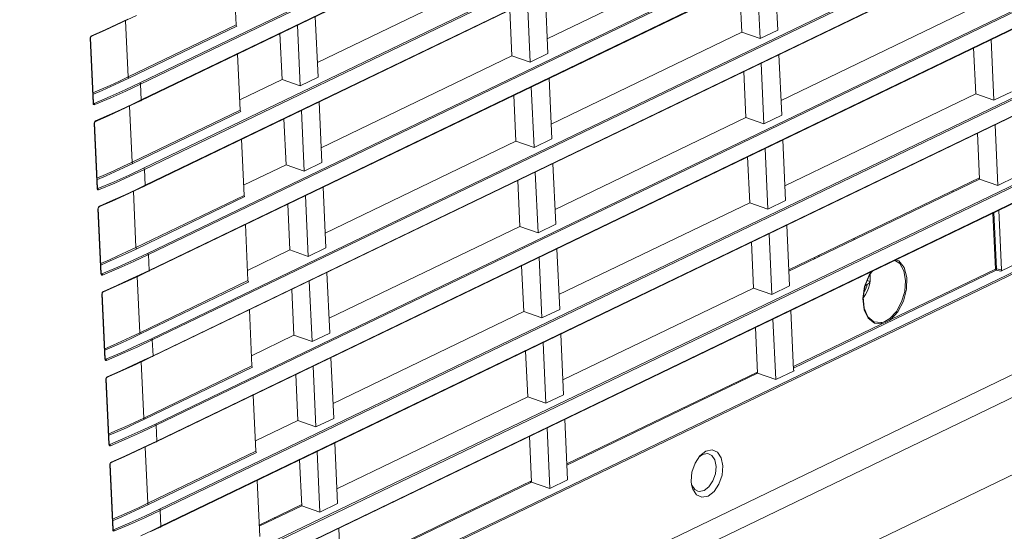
# Model space of a CAD drawing. Header units: millimetres. Extents: x 3925 to 5043, y -86 to 778.
# Tile 143 of 256: x 4604 to 4627, y 89 to 101. Entities that reach past the tile are written whole.
import ezdxf

# ---------------------------------------------------------------- set-up
doc = ezdxf.new("R2010")
doc.units = ezdxf.units.MM
doc.header["$LTSCALE"] = 46.255
for name, color, linetype in [('85-1A626G050DXF_CONTINUOUS_LINE', 7, 'CONTINUOUS'), ('H30-BOTTOM-CDXF_CONTINUOUS_LINE', 7, 'CONTINUOUS'), ('H30-RIGHT-CODXF_CONTINUOUS_LINE', 7, 'CONTINUOUS')]:
    doc.layers.add(name, color=color, linetype=linetype)

msp = doc.modelspace()

# ---------------------------------------------------------------- linework, layer by layer
at = {"layer": '85-1A626G050DXF_CONTINUOUS_LINE', "color": 7, "linetype": 'Continuous', "lineweight": 0}
for p, q in [((4623.6203, 94.4932), (4623.6156, 94.4903)), ((4623.6163, 94.4943), (4623.6203, 94.4932)), ((4623.6604, 94.5125), (4623.6203, 94.4932)), ((4623.6624, 94.6043), (4623.7281, 94.5867)), ((4623.7306, 94.616), (4623.7281, 94.5867))]:
    msp.add_line(p, q, dxfattribs=at)
for points in [[(4623.7253, 94.7533), (4623.7277, 94.7346), (4623.7304, 94.7049), (4623.7317, 94.6751)], [(4623.7278, 94.7566), (4623.7335, 94.6765), (4623.7289, 94.5926)], [(4623.7289, 94.5926), (4623.7146, 94.5099), (4623.6915, 94.4301), (4623.6597, 94.3535), (4623.6202, 94.2822), (4623.5731, 94.2172), (4623.5701, 94.2142)], [(4623.5923, 94.353), (4623.6037, 94.3703), (4623.6217, 94.4033), (4623.6373, 94.4383), (4623.6502, 94.4749), (4623.6604, 94.5125)], [(4623.7281, 94.5867), (4623.7208, 94.5655), (4623.707, 94.5458), (4623.6867, 94.5279), (4623.6604, 94.5125)], [(4623.7317, 94.6751), (4623.7318, 94.6455), (4623.7306, 94.616)]]:
    msp.add_lwpolyline(points, dxfattribs=at)
at = {"layer": 'H30-BOTTOM-CDXF_CONTINUOUS_LINE', "color": 7, "linetype": 'Continuous', "lineweight": 0}
for p, q in [((4604.0656, 79.0549), (4652.3938, 102.3417)), ((4622.4423, 95.1119), (4622.441, 95.1396))]:
    msp.add_line(p, q, dxfattribs=at)
at = {"layer": 'H30-RIGHT-CODXF_CONTINUOUS_LINE', "color": 7, "linetype": 'Continuous', "lineweight": 0}
for p, q in [((4655.1696, 122.4624), (4606.8414, 99.1756)), ((4655.1873, 122.4347), (4606.8591, 99.1479)), ((4606.8604, 98.7636), (4655.1886, 122.0504)), ((4606.8759, 98.7817), (4655.1844, 122.059)), ((4655.2604, 120.491), (4606.9321, 97.2042)), ((4655.278, 120.4633), (4606.9498, 97.1765)), ((4606.9511, 96.7922), (4655.2793, 120.079)), ((4606.9666, 96.8103), (4655.2752, 120.0876)), ((4655.3511, 118.5196), (4607.0229, 95.2328)), ((4655.3687, 118.4919), (4607.0405, 95.2051)), ((4607.0418, 94.8208), (4655.37, 118.1076)), ((4607.0574, 94.8389), (4655.3659, 118.1162)), ((4655.4418, 116.5482), (4607.1136, 93.2614)), ((4655.4595, 116.5205), (4607.1312, 93.2337)), ((4607.1325, 92.8494), (4655.4608, 116.1362)), ((4607.1481, 92.8675), (4655.4566, 116.1448)), ((4655.5325, 114.5769), (4607.2043, 91.29)), ((4655.5502, 114.5491), (4607.222, 91.2623)), ((4607.2233, 90.878), (4655.5515, 114.1648)), ((4607.2388, 90.8961), (4655.5474, 114.1734)), ((4655.6233, 112.6055), (4607.295, 89.3186)), ((4655.6409, 112.5777), (4607.3127, 89.2909)), ((4607.314, 88.9066), (4655.6422, 112.1934)), ((4607.3296, 88.9247), (4655.6381, 112.202)), ((4655.714, 110.6341), (4607.3858, 87.3472)), ((4655.7317, 110.6063), (4607.4034, 87.3195)), ((4607.4047, 86.9352), (4655.733, 110.2221)), ((4607.4203, 86.9533), (4655.7288, 110.2307)), ((4655.8047, 108.6627), (4607.4765, 85.3759)), ((4655.8224, 108.6349), (4607.4942, 85.3481)), ((4655.9272, 106.3572), (4607.599, 83.0704)), ((4655.6052, 105.6763), (4607.277, 82.3894)), ((4620.6732, 102.3199), (4616.2631, 100.1949)), ((4609.0126, 101.8157), (4609.0723, 100.5186)), ((4615.3578, 101.7738), (4610.9477, 99.6488)), ((4621.5943, 100.3986), (4621.5297, 101.8017)), ((4621.1201, 101.6044), (4621.1846, 100.2012)), ((4620.7639, 100.3485), (4620.7151, 101.4092)), ((4616.2789, 99.8525), (4616.2143, 101.2556)), ((4615.4485, 99.8024), (4615.3997, 100.8631)), ((4615.8047, 101.0583), (4615.8692, 99.6551)), ((4626.0793, 100.8946), (4621.6692, 98.7696)), ((4606.305, 100.5158), (4606.5529, 100.6316)), ((4606.32, 100.5337), (4606.5682, 100.6495)), ((4606.5529, 100.6316), (4606.7696, 100.735)), ((4610.9635, 99.3064), (4610.8989, 100.7095)), ((4606.5717, 99.3137), (4606.5119, 100.6124)), ((4606.5717, 99.3137), (4609.0723, 100.5186)), ((4606.5893, 99.2859), (4609.0882, 100.49)), ((4610.5538, 99.109), (4610.4893, 100.5121)), ((4605.7638, 98.7057), (4605.6947, 100.2067)), ((4605.7711, 98.7129), (4605.702, 100.2139)), ((4605.7131, 100.2573), (4605.7274, 100.2677)), ((4610.1331, 99.2563), (4610.0843, 100.317)), ((4620.7639, 100.3485), (4616.3538, 98.2235)), ((4620.7639, 100.3485), (4621.1846, 100.2012)), ((4621.5943, 100.3986), (4621.1846, 100.2012)), ((4626.5262, 100.1791), (4626.5908, 98.7759)), ((4626.17, 98.9232), (4626.1212, 99.9839)), ((4609.1033, 99.8443), (4609.163, 98.5472)), ((4615.4485, 99.8024), (4611.0384, 97.6774)), ((4615.4485, 99.8024), (4615.8692, 99.6551)), ((4616.2789, 99.8525), (4615.8692, 99.6551)), ((4621.685, 98.4272), (4621.6204, 99.8303)), ((4621.2108, 99.633), (4621.2754, 98.2298)), ((4610.9635, 99.3064), (4610.5538, 99.109)), ((4616.3696, 97.8811), (4616.305, 99.2842)), ((4620.8546, 98.3771), (4620.8058, 99.4378)), ((4606.8414, 99.1756), (4606.5043, 99.0169)), ((4606.8591, 99.1479), (4606.5217, 98.989)), ((4606.8591, 99.1479), (4606.8759, 98.7817)), ((4610.1331, 99.2563), (4609.1522, 98.7836)), ((4610.1331, 99.2563), (4610.5538, 99.109)), ((4615.8954, 99.0869), (4615.96, 97.6837)), ((4615.5392, 97.831), (4615.4904, 98.8917)), ((4626.17, 98.9232), (4621.76, 96.7982)), ((4626.17, 98.9232), (4626.5908, 98.7759)), ((4627.0004, 98.9733), (4626.5908, 98.7759)), ((4605.7728, 98.7045), (4605.7711, 98.7129)), ((4605.7737, 98.7027), (4605.7728, 98.7045)), ((4606.3957, 98.5444), (4606.6436, 98.6602)), ((4606.4108, 98.5623), (4606.6589, 98.6781)), ((4606.6624, 97.3423), (4606.6026, 98.641)), ((4606.6436, 98.6602), (4606.8604, 98.7636)), ((4606.6589, 98.6781), (4606.8759, 98.7817)), ((4611.0542, 97.335), (4610.9896, 98.7381)), ((4606.6624, 97.3423), (4609.163, 98.5472)), ((4606.6801, 97.3145), (4609.1789, 98.5186)), ((4610.6446, 97.1376), (4610.58, 98.5408)), ((4620.8546, 98.3771), (4616.4446, 96.2521)), ((4620.8546, 98.3771), (4621.2754, 98.2298)), ((4621.685, 98.4272), (4621.2754, 98.2298)), ((4605.8545, 96.7344), (4605.7855, 98.2354)), ((4605.8618, 96.7416), (4605.7927, 98.2425)), ((4605.8038, 98.2859), (4605.8181, 98.2963)), ((4610.2238, 97.2849), (4610.175, 98.3456)), ((4626.6169, 98.2077), (4626.6815, 96.8045)), ((4626.2608, 96.9518), (4626.2119, 98.0125)), ((4609.1941, 97.873), (4609.2538, 96.5758)), ((4615.5392, 97.831), (4611.1292, 95.706)), ((4615.5392, 97.831), (4615.96, 97.6837)), ((4616.3696, 97.8811), (4615.96, 97.6837)), ((4621.7757, 96.4558), (4621.7112, 97.859)), ((4620.9454, 96.4057), (4620.8965, 97.4664)), ((4621.3015, 97.6616), (4621.3661, 96.2584)), ((4610.2238, 97.2849), (4609.2429, 96.8123)), ((4610.2238, 97.2849), (4610.6446, 97.1376)), ((4611.0542, 97.335), (4610.6446, 97.1376)), ((4616.4603, 95.9097), (4616.3957, 97.3128)), ((4606.9321, 97.2042), (4606.5951, 97.0455)), ((4606.9498, 97.1765), (4606.6124, 97.0176)), ((4606.9498, 97.1765), (4606.9666, 96.8103)), ((4615.9861, 97.1155), (4616.0507, 95.7123)), ((4627.0911, 97.0019), (4626.6815, 96.8045)), ((4606.7343, 96.6888), (4606.9511, 96.7922)), ((4606.7497, 96.7068), (4606.9666, 96.8103)), ((4611.1449, 95.3636), (4611.0803, 96.7667)), ((4615.63, 95.8596), (4615.5811, 96.9203)), ((4626.2595, 96.9795), (4621.8494, 94.8546)), ((4626.2608, 96.9518), (4621.8507, 94.8269)), ((4626.6815, 96.8045), (4626.2608, 96.9518)), ((4605.8636, 96.7331), (4605.8618, 96.7415)), ((4605.8644, 96.7314), (4605.8636, 96.7331)), ((4606.4864, 96.573), (4606.7343, 96.6888)), ((4606.5015, 96.5909), (4606.7497, 96.7068)), ((4606.7531, 95.3709), (4606.6934, 96.6696)), ((4606.7531, 95.3709), (4609.2538, 96.5758)), ((4606.7708, 95.3432), (4609.2697, 96.5472)), ((4610.7353, 95.1662), (4610.6707, 96.5694)), ((4625.6421, 96.6538), (4625.6409, 96.6815)), ((4605.8946, 96.3145), (4605.9088, 96.3249)), ((4610.3146, 95.3135), (4610.2657, 96.3742)), ((4620.9454, 96.4057), (4616.5353, 94.2808)), ((4620.9454, 96.4057), (4621.3661, 96.2584)), ((4621.7757, 96.4558), (4621.3661, 96.2584)), ((4605.9453, 94.763), (4605.8762, 96.264)), ((4605.9526, 94.7702), (4605.8835, 96.2712)), ((4626.6256, 94.8709), (4626.5659, 96.168)), ((4626.6513, 94.8748), (4626.5913, 96.1802)), ((4626.7056, 96.2353), (4626.7692, 94.8542)), ((4609.2848, 95.9016), (4609.3445, 94.6044)), ((4615.63, 95.8596), (4611.2199, 93.7346)), ((4615.63, 95.8596), (4616.0507, 95.7123)), ((4616.4603, 95.9097), (4616.0507, 95.7123)), ((4621.8665, 94.4844), (4621.8019, 95.8876)), ((4621.3923, 95.6902), (4621.4568, 94.287)), ((4621.0361, 94.4343), (4620.9873, 95.495)), ((4623.3323, 95.5691), (4623.3727, 95.5602)), ((4607.0229, 95.2328), (4606.6858, 95.0741)), ((4607.0405, 95.2051), (4606.7031, 95.0462)), ((4607.0405, 95.2051), (4607.0574, 94.8389)), ((4610.3146, 95.3135), (4609.3336, 94.8409)), ((4610.3146, 95.3135), (4610.7353, 95.1662)), ((4611.1449, 95.3636), (4610.7353, 95.1662)), ((4616.5511, 93.9383), (4616.4865, 95.3415)), ((4622.5323, 95.1553), (4622.5506, 95.1924)), ((4615.7207, 93.8882), (4615.6719, 94.9489)), ((4616.0769, 95.1441), (4616.1414, 93.7409)), ((4627.1819, 95.0305), (4626.7531, 94.8239)), ((4605.9543, 94.7617), (4605.9526, 94.7701)), ((4605.9551, 94.76), (4605.9543, 94.7617)), ((4606.5772, 94.6016), (4606.8251, 94.7174)), ((4606.5922, 94.6195), (4606.8404, 94.7354)), ((4606.8251, 94.7174), (4607.0418, 94.8208)), ((4606.8404, 94.7354), (4607.0574, 94.8389)), ((4611.2357, 93.3922), (4611.1711, 94.7954)), ((4626.6433, 94.8431), (4621.956, 92.5846)), ((4626.6256, 94.8709), (4624.2085, 93.7062)), ((4626.6433, 94.8431), (4626.7531, 94.8239)), ((4626.6513, 94.8748), (4626.7692, 94.8542)), ((4606.8439, 93.3995), (4606.7841, 94.6982)), ((4606.8439, 93.3995), (4609.3445, 94.6044)), ((4606.8615, 93.3718), (4609.3604, 94.5758)), ((4610.826, 93.1948), (4610.7615, 94.598)), ((4621.8665, 94.4844), (4621.4568, 94.287)), ((4606.036, 92.7916), (4605.9669, 94.2926)), ((4606.0433, 92.7988), (4605.9742, 94.2998)), ((4605.9853, 94.3431), (4605.9996, 94.3535)), ((4610.4053, 93.3421), (4610.3565, 94.4028)), ((4616.626, 92.3094), (4621.0361, 94.4343)), ((4621.0361, 94.4343), (4621.4568, 94.287)), ((4609.3755, 93.9302), (4609.4352, 92.633)), ((4615.7207, 93.8882), (4611.3106, 91.7633)), ((4615.7207, 93.8882), (4616.1414, 93.7409)), ((4616.5511, 93.9383), (4616.1414, 93.7409)), ((4621.9582, 92.536), (4621.8946, 93.9171)), ((4623.6832, 93.7359), (4623.5907, 93.9332)), ((4621.483, 93.7188), (4621.5476, 92.3156)), ((4624.0022, 93.6068), (4621.9543, 92.62)), ((4623.9872, 93.6359), (4623.8146, 93.6524)), ((4611.2357, 93.3922), (4610.826, 93.1948)), ((4616.6418, 91.9669), (4616.5772, 93.3701)), ((4621.078, 93.5236), (4621.1268, 92.4629)), ((4607.1136, 93.2614), (4606.7765, 93.1027)), ((4607.1312, 93.2337), (4606.7938, 93.0748)), ((4607.1312, 93.2337), (4607.1481, 92.8675)), ((4610.4053, 93.3421), (4609.4243, 92.8695)), ((4610.4053, 93.3421), (4610.826, 93.1948)), ((4616.1676, 93.1727), (4616.2322, 91.7695)), ((4615.8114, 91.9168), (4615.7626, 92.9775)), ((4606.045, 92.7903), (4606.0433, 92.7987)), ((4606.0459, 92.7886), (4606.045, 92.7903)), ((4606.6679, 92.6302), (4606.9158, 92.746)), ((4606.683, 92.6481), (4606.9311, 92.764)), ((4606.9346, 91.4281), (4606.8748, 92.7269)), ((4606.9158, 92.746), (4607.1325, 92.8494)), ((4606.9311, 92.764), (4607.1481, 92.8675)), ((4611.3264, 91.4208), (4611.2618, 92.824)), ((4606.9346, 91.4281), (4609.4352, 92.633)), ((4606.9522, 91.4004), (4609.4511, 92.6045)), ((4610.9168, 91.2234), (4610.8522, 92.6266)), ((4621.1255, 92.4906), (4616.7155, 90.3657)), ((4616.7168, 90.338), (4621.1268, 92.4629)), ((4621.0892, 92.4731), (4621.1268, 92.4629)), ((4621.1268, 92.4629), (4621.5476, 92.3156)), ((4621.9763, 92.5222), (4621.5476, 92.3156)), ((4621.9689, 92.53), (4621.9763, 92.5222)), ((4606.1267, 90.8202), (4606.0577, 92.3212)), ((4606.134, 90.8274), (4606.0649, 92.3284)), ((4606.076, 92.3717), (4606.0903, 92.3821)), ((4610.496, 91.3707), (4610.4472, 92.4314)), ((4609.4663, 91.9588), (4609.526, 90.6616)), ((4611.4014, 89.7919), (4615.8114, 91.9168)), ((4615.8114, 91.9168), (4616.2322, 91.7695)), ((4616.6418, 91.9669), (4616.2322, 91.7695)), ((4610.496, 91.3707), (4609.5151, 90.8981)), ((4610.496, 91.3707), (4610.9168, 91.2234)), ((4611.3264, 91.4208), (4610.9168, 91.2234)), ((4616.7325, 89.9955), (4616.6679, 91.3987)), ((4607.2043, 91.29), (4606.8673, 91.1313)), ((4607.222, 91.2623), (4606.8846, 91.1034)), ((4607.222, 91.2623), (4607.2388, 90.8961)), ((4616.2583, 91.2013), (4616.3229, 89.7981)), ((4607.0065, 90.7746), (4607.2233, 90.878)), ((4607.0219, 90.7926), (4607.2388, 90.8961)), ((4611.4171, 89.4494), (4611.3525, 90.8526)), ((4615.9021, 89.9455), (4615.8533, 91.0062)), ((4606.1357, 90.8189), (4606.134, 90.8273)), ((4606.1366, 90.8172), (4606.1357, 90.8189)), ((4606.7586, 90.6588), (4607.0065, 90.7746)), ((4606.7737, 90.6767), (4607.0219, 90.7926)), ((4607.0253, 89.4567), (4606.9656, 90.7555)), ((4607.0253, 89.4567), (4609.526, 90.6616)), ((4607.043, 89.429), (4609.5418, 90.6331)), ((4611.0075, 89.252), (4610.9429, 90.6552)), ((4619.7943, 90.5564), (4619.9333, 90.6639)), ((4619.9333, 90.6639), (4620.0757, 90.6921)), ((4606.1668, 90.4003), (4606.181, 90.4107)), ((4610.5867, 89.3993), (4610.5379, 90.4601)), ((4619.6805, 90.3866), (4619.7943, 90.5564)), ((4619.7708, 90.5213), (4619.8536, 90.5854)), ((4619.8536, 90.5854), (4619.967, 90.608)), ((4619.967, 90.608), (4619.995, 90.603)), ((4606.2175, 88.8488), (4606.1484, 90.3498)), ((4606.2247, 88.856), (4606.1557, 90.357)), ((4609.557, 89.9874), (4609.6167, 88.6903)), ((4615.9009, 89.9732), (4611.4908, 87.8482)), ((4611.4921, 87.8205), (4615.9021, 89.9455)), ((4615.8646, 89.9557), (4615.9021, 89.9455)), ((4615.9021, 89.9455), (4616.3229, 89.7981)), ((4616.7325, 89.9955), (4616.3229, 89.7981)), ((4619.599, 89.8844), (4619.5898, 89.9675)), ((4619.6269, 89.7823), (4619.599, 89.8844)), ((4607.295, 89.3186), (4606.958, 89.1599)), ((4607.3127, 89.2909), (4606.9753, 89.132)), ((4607.3127, 89.2909), (4607.3296, 88.9247)), ((4610.5855, 89.427), (4609.6045, 88.9544)), ((4609.6058, 88.9267), (4610.5867, 89.3993)), ((4611.0075, 89.252), (4610.5867, 89.3993)), ((4611.4171, 89.4494), (4611.0075, 89.252)), ((4609.9681, 89.1013), (4609.9669, 89.129)), ((4606.2265, 88.8475), (4606.2247, 88.8559)), ((4606.2273, 88.8458), (4606.2265, 88.8475)), ((4606.8644, 88.7053), (4607.1126, 88.8212)), ((4607.0973, 88.8032), (4607.314, 88.9066)), ((4607.1126, 88.8212), (4607.3296, 88.9247)), ((4611.5078, 87.478), (4611.4433, 88.8812))]:
    msp.add_line(p, q, dxfattribs=at)
for points in [[(4605.713, 100.2502), (4606.0252, 100.3884), (4606.305, 100.5158)], [(4605.7274, 100.2677), (4606.04, 100.4061), (4606.32, 100.5337)], [(4605.6947, 100.2067), (4605.6966, 100.2255), (4605.7031, 100.2429), (4605.7131, 100.2573)], [(4605.6947, 100.2067), (4605.7011, 100.2111), (4605.702, 100.2139)], [(4605.702, 100.2134), (4605.7053, 100.2325), (4605.715, 100.2475), (4605.7194, 100.2507)], [(4605.7194, 100.2507), (4605.7207, 100.2514), (4605.7259, 100.2577), (4605.7274, 100.2677)], [(4605.7604, 98.9453), (4605.9572, 99.0307), (4606.1537, 99.1185), (4606.3563, 99.2117), (4606.5717, 99.3137)], [(4605.7741, 98.9158), (4605.9742, 99.0026), (4606.1709, 99.0905), (4606.3737, 99.1838), (4606.5893, 99.2859)], [(4606.5893, 99.2859), (4606.5807, 99.2923), (4606.5743, 99.3023), (4606.5717, 99.3137)], [(4606.8591, 99.1479), (4606.8564, 99.1592), (4606.85, 99.1692), (4606.8414, 99.1756)], [(4606.5043, 99.0169), (4606.1567, 98.861), (4605.7841, 98.7026)], [(4606.5217, 98.989), (4606.1736, 98.8329), (4605.8007, 98.6743)], [(4605.7711, 98.7129), (4605.7701, 98.7101), (4605.7638, 98.7057)], [(4605.8007, 98.6743), (4605.7871, 98.6723), (4605.7758, 98.6772), (4605.7678, 98.6881), (4605.7638, 98.7057)], [(4605.7842, 98.7025), (4605.7776, 98.7014), (4605.7737, 98.7027)], [(4605.8007, 98.6743), (4605.7983, 98.6857), (4605.7923, 98.6959), (4605.7842, 98.7025)], [(4606.8759, 98.7817), (4606.8742, 98.7716), (4606.8686, 98.765), (4606.8604, 98.7636)], [(4605.8037, 98.2788), (4606.116, 98.417), (4606.3957, 98.5444)], [(4605.8181, 98.2963), (4606.1307, 98.4347), (4606.4108, 98.5623)], [(4605.7855, 98.2354), (4605.7873, 98.2541), (4605.7938, 98.2715), (4605.8038, 98.2859)], [(4605.7855, 98.2354), (4605.7918, 98.2397), (4605.7927, 98.2425)], [(4605.7928, 98.2421), (4605.796, 98.2611), (4605.8057, 98.2761), (4605.8102, 98.2793)], [(4605.8102, 98.2793), (4605.8115, 98.28), (4605.8167, 98.2863), (4605.8181, 98.2963)], [(4605.8511, 96.9739), (4606.0479, 97.0593), (4606.2444, 97.1471), (4606.447, 97.2403), (4606.6624, 97.3423)], [(4605.8648, 96.9444), (4606.0649, 97.0312), (4606.2616, 97.1191), (4606.4644, 97.2124), (4606.6801, 97.3145)], [(4606.6801, 97.3145), (4606.6714, 97.3209), (4606.6651, 97.3309), (4606.6624, 97.3423)], [(4606.5951, 97.0455), (4606.2474, 96.8896), (4605.8748, 96.7312)], [(4606.6124, 97.0176), (4606.2643, 96.8615), (4605.8914, 96.7029)], [(4606.9498, 97.1765), (4606.9471, 97.1878), (4606.9408, 97.1978), (4606.9321, 97.2042)], [(4606.9666, 96.8103), (4606.965, 96.8002), (4606.9594, 96.7936), (4606.9511, 96.7922)], [(4605.8618, 96.7415), (4605.8609, 96.7387), (4605.8545, 96.7344)], [(4605.8914, 96.7029), (4605.8778, 96.7009), (4605.8665, 96.7059), (4605.8585, 96.7167), (4605.8545, 96.7344)], [(4605.875, 96.7312), (4605.8683, 96.73), (4605.8645, 96.7313)], [(4605.8915, 96.7029), (4605.889, 96.7143), (4605.8831, 96.7245), (4605.875, 96.7312)], [(4605.8944, 96.3074), (4606.2067, 96.4456), (4606.4864, 96.573)], [(4605.9088, 96.3249), (4606.2215, 96.4633), (4606.5015, 96.5909)], [(4605.8762, 96.264), (4605.878, 96.2827), (4605.8845, 96.3002), (4605.8946, 96.3145)], [(4605.8835, 96.2707), (4605.8867, 96.2897), (4605.8964, 96.3047), (4605.9009, 96.3079)], [(4605.9009, 96.3079), (4605.9022, 96.3086), (4605.9074, 96.3149), (4605.9089, 96.3249)], [(4605.8762, 96.264), (4605.8825, 96.2683), (4605.8835, 96.2711)], [(4605.9419, 95.0025), (4606.1386, 95.0879), (4606.3351, 95.1757), (4606.5377, 95.2689), (4606.7531, 95.3709)], [(4605.9555, 94.973), (4606.1556, 95.0599), (4606.3523, 95.1477), (4606.5552, 95.241), (4606.7708, 95.3432)], [(4606.7708, 95.3432), (4606.7622, 95.3495), (4606.7558, 95.3596), (4606.7531, 95.3709)], [(4607.0405, 95.2051), (4607.0379, 95.2164), (4607.0315, 95.2264), (4607.0229, 95.2328)], [(4606.6858, 95.0741), (4606.3381, 94.9182), (4605.9656, 94.7598)], [(4606.7031, 95.0462), (4606.3551, 94.8901), (4605.9821, 94.7315)], [(4624.2968, 95.0746), (4624.4128, 94.9971), (4624.5081, 94.8287), (4624.5488, 94.6045)], [(4624.3212, 95.0864), (4624.3902, 95.0606), (4624.5129, 94.9053)], [(4605.9526, 94.7701), (4605.9516, 94.7673), (4605.9453, 94.763)], [(4605.9821, 94.7315), (4605.9686, 94.7295), (4605.9572, 94.7345), (4605.9492, 94.7453), (4605.9453, 94.763)], [(4605.9657, 94.7598), (4605.9591, 94.7587), (4605.9552, 94.7599)], [(4605.9822, 94.7315), (4605.9797, 94.7429), (4605.9738, 94.7531), (4605.9657, 94.7598)], [(4607.0574, 94.8389), (4607.0557, 94.8288), (4607.0501, 94.8223), (4607.0418, 94.8208)], [(4623.5907, 93.9332), (4623.5626, 94.1883), (4623.6029, 94.4664), (4623.7061, 94.7306), (4623.7701, 94.8208)], [(4623.7806, 94.8259), (4623.7253, 94.7532), (4623.6166, 94.4958), (4623.5697, 94.22), (4623.5909, 93.9653), (4623.6763, 93.7673), (4623.8146, 93.6524)], [(4624.5129, 94.9053), (4624.5766, 94.6772), (4624.5728, 94.4067), (4624.5021, 94.1307), (4624.3736, 93.8849), (4624.2085, 93.7062)], [(4626.6513, 94.8748), (4626.642, 94.8748), (4626.633, 94.8734), (4626.6256, 94.8709)], [(4626.6256, 94.8709), (4626.6282, 94.8596), (4626.6346, 94.8495), (4626.6433, 94.8431)], [(4626.6433, 94.8431), (4626.6468, 94.8511), (4626.6497, 94.8627), (4626.6513, 94.8748)], [(4605.9852, 94.336), (4606.2974, 94.4742), (4606.5772, 94.6016)], [(4605.9996, 94.3535), (4606.3122, 94.4919), (4606.5922, 94.6195)], [(4624.5488, 94.6045), (4624.531, 94.3571), (4624.4583, 94.1108), (4624.339, 93.8941), (4624.1869, 93.7321)], [(4605.9669, 94.2926), (4605.9688, 94.3113), (4605.9752, 94.3288), (4605.9853, 94.3431)], [(4605.9669, 94.2926), (4605.9733, 94.2969), (4605.9742, 94.2998)], [(4605.9742, 94.2993), (4605.9775, 94.3183), (4605.9871, 94.3333), (4605.9916, 94.3365)], [(4605.9916, 94.3365), (4605.9929, 94.3372), (4605.9981, 94.3435), (4605.9996, 94.3535)], [(4624.0022, 93.6068), (4623.8283, 93.622), (4623.6832, 93.7359)], [(4624.1869, 93.7321), (4624.1492, 93.7039), (4624.1118, 93.6803), (4624.0722, 93.6608), (4624.0297, 93.6459), (4623.9872, 93.6359)], [(4624.0022, 93.6068), (4624.001, 93.6189), (4623.9956, 93.6295), (4623.9872, 93.6359)], [(4624.0022, 93.6068), (4624.0414, 93.6207), (4624.0765, 93.6348), (4624.1073, 93.6489), (4624.138, 93.6645), (4624.1716, 93.6835), (4624.2085, 93.7062)], [(4624.2085, 93.7062), (4624.2041, 93.7168), (4624.1963, 93.7262), (4624.1869, 93.7321)], [(4606.0326, 93.0311), (4606.2294, 93.1165), (4606.4259, 93.2043), (4606.6285, 93.2975), (4606.8439, 93.3995)], [(4606.0463, 93.0017), (4606.2464, 93.0885), (4606.4431, 93.1763), (4606.6459, 93.2696), (4606.8615, 93.3718)], [(4606.8615, 93.3718), (4606.8529, 93.3781), (4606.8465, 93.3882), (4606.8439, 93.3995)], [(4607.1312, 93.2337), (4607.1286, 93.245), (4607.1222, 93.255), (4607.1136, 93.2614)], [(4606.7765, 93.1027), (4606.4289, 92.9468), (4606.0563, 92.7884)], [(4606.7938, 93.0748), (4606.4458, 92.9187), (4606.0728, 92.7601)], [(4606.0433, 92.7987), (4606.0423, 92.796), (4606.036, 92.7916)], [(4606.0728, 92.7601), (4606.0593, 92.7581), (4606.048, 92.7631), (4606.04, 92.7739), (4606.036, 92.7916)], [(4606.0564, 92.7884), (4606.0498, 92.7873), (4606.0459, 92.7886)], [(4606.0729, 92.7601), (4606.0705, 92.7715), (4606.0645, 92.7817), (4606.0564, 92.7884)], [(4607.1481, 92.8675), (4607.1464, 92.8574), (4607.1408, 92.8509), (4607.1325, 92.8494)], [(4606.0759, 92.3646), (4606.3882, 92.5028), (4606.6679, 92.6302)], [(4606.0903, 92.3821), (4606.4029, 92.5205), (4606.683, 92.6481)], [(4606.0577, 92.3212), (4606.0595, 92.3399), (4606.066, 92.3574), (4606.076, 92.3717)], [(4606.0577, 92.3212), (4606.064, 92.3256), (4606.0649, 92.3284)], [(4606.065, 92.3279), (4606.0682, 92.3469), (4606.0779, 92.362), (4606.0824, 92.3652)], [(4606.0824, 92.3652), (4606.0837, 92.3658), (4606.0888, 92.3721), (4606.0903, 92.3821)], [(4606.1233, 91.0598), (4606.3201, 91.1451), (4606.5166, 91.2329), (4606.7192, 91.3261), (4606.9346, 91.4281)], [(4606.137, 91.0303), (4606.3371, 91.1171), (4606.5338, 91.205), (4606.7366, 91.2982), (4606.9522, 91.4004)], [(4606.9522, 91.4004), (4606.9436, 91.4068), (4606.9372, 91.4168), (4606.9346, 91.4281)], [(4606.8673, 91.1313), (4606.5196, 90.9754), (4606.147, 90.817)], [(4606.8846, 91.1034), (4606.5365, 90.9473), (4606.1636, 90.7887)], [(4607.222, 91.2623), (4607.2193, 91.2736), (4607.2129, 91.2836), (4607.2043, 91.29)], [(4607.2388, 90.8961), (4607.2372, 90.886), (4607.2315, 90.8795), (4607.2233, 90.878)], [(4606.134, 90.8273), (4606.1331, 90.8246), (4606.1267, 90.8202)], [(4606.1636, 90.7887), (4606.15, 90.7867), (4606.1387, 90.7917), (4606.1307, 90.8025), (4606.1267, 90.8202)], [(4606.1472, 90.817), (4606.1405, 90.8159), (4606.1366, 90.8172)], [(4606.1636, 90.7887), (4606.1612, 90.8002), (4606.1552, 90.8104), (4606.1472, 90.817)], [(4606.1666, 90.3932), (4606.4789, 90.5314), (4606.7586, 90.6588)], [(4606.181, 90.4107), (4606.4936, 90.5491), (4606.7737, 90.6767)], [(4620.0757, 90.6921), (4620.2001, 90.6369), (4620.2875, 90.5067), (4620.3245, 90.3215)], [(4606.1484, 90.3498), (4606.1502, 90.3686), (4606.1567, 90.386), (4606.1668, 90.4003)], [(4606.1557, 90.3565), (4606.1589, 90.3755), (4606.1686, 90.3906), (4606.1731, 90.3938)], [(4606.1731, 90.3938), (4606.1744, 90.3944), (4606.1796, 90.4007), (4606.181, 90.4107)], [(4619.5898, 89.9675), (4619.6086, 90.1797), (4619.6805, 90.3866)], [(4619.995, 90.603), (4620.0663, 90.5647), (4620.1369, 90.4607), (4620.1672, 90.3109)], [(4606.1484, 90.3498), (4606.1547, 90.3542), (4606.1557, 90.357)], [(4620.3245, 90.3215), (4620.3057, 90.1093), (4620.2338, 89.9024), (4620.1198, 89.7324), (4619.9811, 89.6251), (4619.8387, 89.5969), (4619.7143, 89.6521), (4619.6269, 89.7823)], [(4620.1672, 90.3109), (4620.1517, 90.1392), (4620.0935, 89.973), (4620.0024, 89.838), (4619.8919, 89.7528), (4619.7785, 89.7301), (4619.7432, 89.7373)], [(4619.7432, 89.7373), (4619.6792, 89.7734), (4619.6086, 89.8775), (4619.6061, 89.8864)], [(4606.214, 89.0884), (4606.4108, 89.1737), (4606.6073, 89.2615), (4606.8099, 89.3547), (4607.0253, 89.4567)], [(4606.2277, 89.0589), (4606.4278, 89.1457), (4606.6245, 89.2336), (4606.8273, 89.3268), (4607.043, 89.429)], [(4607.043, 89.429), (4607.0343, 89.4354), (4607.028, 89.4454), (4607.0253, 89.4567)], [(4607.3127, 89.2909), (4607.31, 89.3022), (4607.3037, 89.3123), (4607.295, 89.3186)], [(4606.958, 89.1599), (4606.6103, 89.004), (4606.2378, 88.8457)], [(4606.9753, 89.132), (4606.6273, 88.9759), (4606.2543, 88.8173)], [(4606.2247, 88.8559), (4606.2238, 88.8532), (4606.2175, 88.8488)], [(4606.2543, 88.8173), (4606.2408, 88.8153), (4606.2294, 88.8203), (4606.2214, 88.8311), (4606.2175, 88.8488)], [(4606.2379, 88.8456), (4606.2313, 88.8445), (4606.2274, 88.8458)], [(4606.2544, 88.8173), (4606.2519, 88.8288), (4606.246, 88.839), (4606.2379, 88.8456)], [(4607.3296, 88.9247), (4607.3279, 88.9146), (4607.3223, 88.9081), (4607.314, 88.9066)]]:
    msp.add_lwpolyline(points, dxfattribs=at)
for centre, major_axis, ratio, start_param, end_param in [((4609.0892, 100.5121), (-0.0092, 0.0233), 0.6109758, 1.0622617, 2.510885), ((4609.1799, 98.5407), (-0.0092, 0.0233), 0.6109758, 1.0622617, 2.510885), ((4609.2707, 96.5694), (-0.0092, 0.0233), 0.6109758, 1.0622617, 2.510885), ((4626.7511, 94.8467), (0.0085, 0.0237), 0.6734468, -2.5411617, -1.0218924), ((4609.3614, 94.598), (-0.0092, 0.0233), 0.6109758, 1.0622617, 2.510885), ((4609.4521, 92.6266), (-0.0092, 0.0233), 0.6109758, 1.0622617, 2.510885), ((4621.9762, 92.5459), (0.01, 0.0245), 0.611812, 2.216664, 3.7359333), ((4609.5429, 90.6552), (-0.0092, 0.0233), 0.6109758, 1.0622617, 2.510885)]:
    msp.add_ellipse(centre, major_axis=major_axis, ratio=ratio, start_param=start_param, end_param=end_param, dxfattribs=at)

doc.saveas('drawing.dxf')
